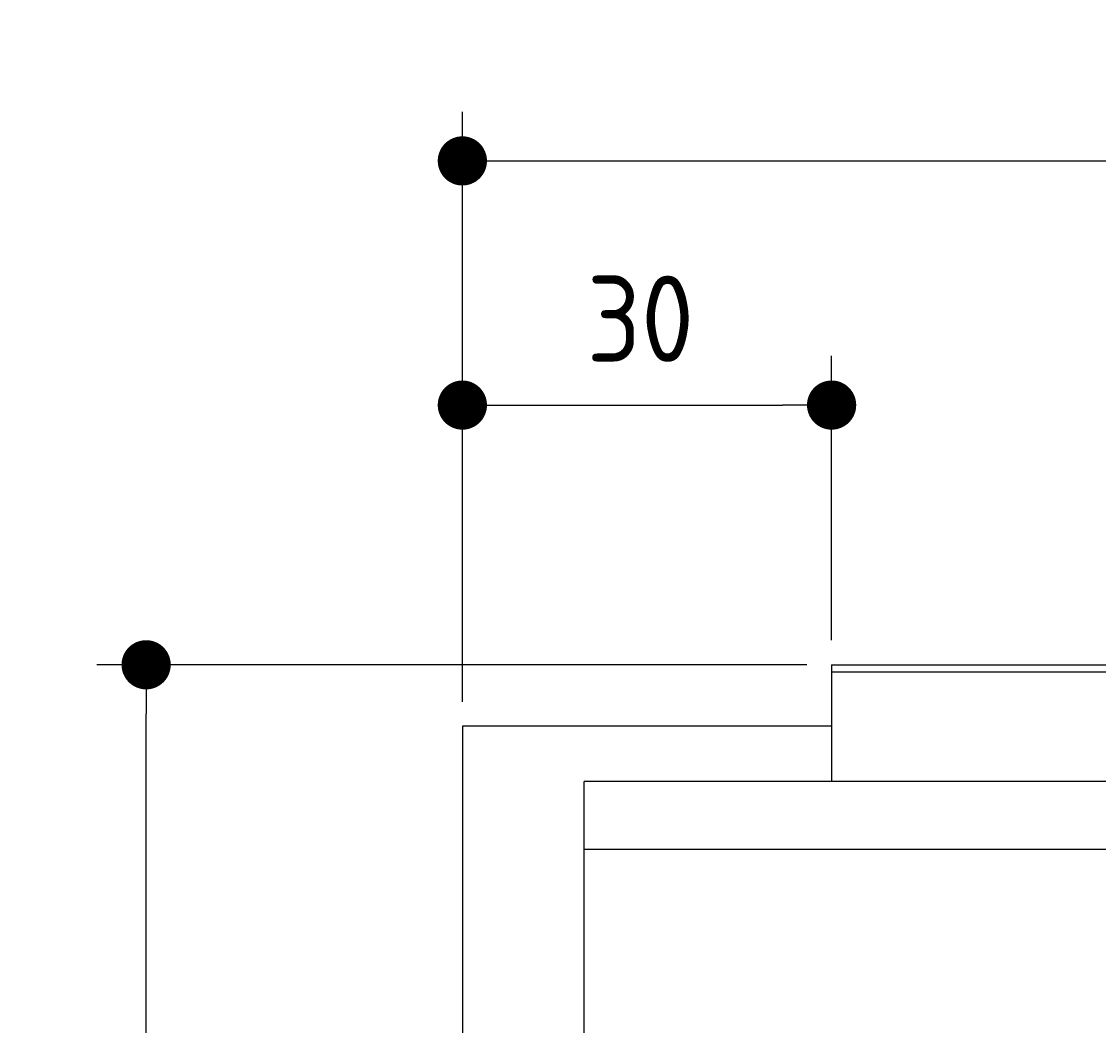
# Model space of a CAD drawing. Extents: x 715 to 7297, y -83 to 6060.
# Tile 27 of 93: x 715 to 1590, y 5244 to 6060. Entities that reach past the tile are written whole.
import ezdxf

# ---------------------------------------------------------------- set-up
doc = ezdxf.new("R2010")
doc.units = 0
doc.layers.get('0').update_dxf_attribs({"linetype": 'CONTINUOUS'})
doc.layers.get('DEFPOINTS').update_dxf_attribs({"linetype": 'CONTINUOUS'})
doc.layers.add('4', color=3, linetype='CONTINUOUS')
doc.styles.get("Standard").update_dxf_attribs({"font": 'ISOCP.SHX'})
doc.dimstyles.get("Standard").update_dxf_attribs({"dimtxt": 2.5, "dimasz": 2.5, "dimexe": 1.25, "dimexo": 0.625, "dimtad": 1, "dimcen": 2.5, "dimazin": 3, "dimtfac": 1, "dimtmove": 0, "dimatfit": 3})

# ---------------------------------------------------------------- blocks, each defined once
blk = doc.blocks.new('*U15')
at = {"layer": '4', "color": 2}
blk.add_text('520', height=70, dxfattribs=at).set_placement((3599.25, 5988.95))
blk = doc.blocks.new('PUNKT')
at = {"layer": '4', "color": 0, "linetype": 'BYBLOCK'}
blk.add_line((-0.5, 0), (-1, 0), dxfattribs=at)
at = {"layer": '4', "color": 0, "linetype": 'BYBLOCK', "const_width": 0.5}
blk.add_lwpolyline([(-0.25, 0, 1), (0.25, 0, 1)], format="xyb", close=True, dxfattribs=at)
blk = doc.blocks.new('*D5')
at = {"layer": '4'}
for p, q in [((1072.77, 5507.27), (1072.77, 5986.87)), ((6272.78, 5507.27), (6272.78, 5986.87)), ((1112.77, 5946.87), (6232.78, 5946.87))]:
    blk.add_line(p, q, dxfattribs=at)
at = {"layer": 'DEFPOINTS', "color": 0}
for p in [(6272.78, 5946.87), (1072.77, 5487.27), (6272.78, 5487.27)]:
    blk.add_point(p, dxfattribs=at)
blk.add_blockref('*U15', (0, 0))
at = {"layer": '4', "xscale": 40, "yscale": 40, "zscale": 40, "rotation": 180}
blk.add_blockref('PUNKT', (1072.77, 5946.87), dxfattribs=at)
at = {"layer": '4', "xscale": 40, "yscale": 40, "zscale": 40}
blk.add_blockref('PUNKT', (6272.78, 5946.87), dxfattribs=at)
blk = doc.blocks.new('*U14')
at = {"layer": '4', "color": 2}
blk.add_text('30', height=70, dxfattribs=at).set_placement((1173.75, 5783.56))
blk = doc.blocks.new('*D6')
at = {"layer": '4'}
for p, q in [((1072.77, 5507.27), (1072.77, 5788.39)), ((1372.77, 5557.27), (1372.77, 5788.39)), ((1112.77, 5748.39), (1332.77, 5748.39))]:
    blk.add_line(p, q, dxfattribs=at)
at = {"layer": 'DEFPOINTS', "color": 0}
for p in [(1372.77, 5748.39), (1372.77, 5537.27), (1072.77, 5487.27)]:
    blk.add_point(p, dxfattribs=at)
blk.add_blockref('*U14', (0, 0))
at = {"layer": '4', "xscale": 40, "yscale": 40, "zscale": 40, "rotation": 180}
blk.add_blockref('PUNKT', (1072.77, 5748.39), dxfattribs=at)
at = {"layer": '4', "xscale": 40, "yscale": 40, "zscale": 40}
blk.add_blockref('PUNKT', (1372.77, 5748.39), dxfattribs=at)
blk = doc.blocks.new('*U18')
at = {"layer": '4', "color": 2}
blk.add_text('560', height=70, rotation=90, dxfattribs=at).set_placement((785.85, 2663.74))
blk = doc.blocks.new('*D4')
at = {"layer": '4'}
for p, q in [((1352.77, 5537.27), (775.85, 5537.27)), ((815.85, -22.73), (815.85, 5497.27)), ((1352.77, -62.73), (775.85, -62.73))]:
    blk.add_line(p, q, dxfattribs=at)
at = {"layer": 'DEFPOINTS', "color": 0}
for p in [(815.85, 5537.27), (1372.77, 5537.27), (1372.77, -62.73)]:
    blk.add_point(p, dxfattribs=at)
blk.add_blockref('*U18', (0, 0))
at = {"layer": '4', "xscale": 40, "yscale": 40, "zscale": 40}
for p, rotation in [((815.85, 5537.27), 90), ((815.85, -62.73), 270)]:
    blk.add_blockref('PUNKT', p, dxfattribs=dict(at, rotation=rotation))

msp = doc.modelspace()

# ---------------------------------------------------------------- linework, layer by layer
for p, q in [((1372.775, 5537.2711), (4772.775, 5537.2711)), ((1372.775, 5537.2711), (1372.775, 5442.2711)), ((1832.775, 5531.2711), (1372.775, 5531.2711)), ((1372.775, 5513.2711), (1372.775, 5503.2711)), ((1372.775, 5503.2711), (1372.775, 5442.2711)), ((1372.775, 5487.2711), (1072.775, 5487.2711)), ((1072.775, 5487.2711), (1072.775, 2737.2711)), ((1171.7173, 32.2711), (1171.7173, 5442.2711)), ((4551.1873, 5442.2711), (1171.7173, 5442.2711)), ((1171.7173, 5387.2711), (6020.522, 5387.2711))]:
    msp.add_line(p, q)

# ---------------------------------------------------------------- dimensions: what is measured, and where the dimension line sits
at = {"layer": '4'}
dim = msp.add_linear_dim(base=(6272.775, 5946.8714), p1=(1072.775, 5487.2711), p2=(6272.775, 5487.2711), dimstyle='Standard', override={"dimtad": 3}, dxfattribs=at)
dim.commit()
dim.dimension.update_dxf_attribs({"geometry": '*D5', "text_midpoint": (3672.775, 6023.9458), "dimtype": 128})
dim = msp.add_linear_dim(base=(1372.775, 5748.3859), p1=(1072.775, 5487.2711), p2=(1372.775, 5537.2711), dimstyle='Standard', dxfattribs=at)
dim.commit()
dim.dimension.update_dxf_attribs({"geometry": '*D6', "text_midpoint": (1222.775, 5818.5601), "dimtype": 128})
dim = msp.add_linear_dim(base=(815.8521, 5537.2711), p1=(1372.775, -62.7289), p2=(1372.775, 5537.2711), angle=90, dimstyle='Standard', dxfattribs=at)
dim.commit()
dim.dimension.update_dxf_attribs({"geometry": '*D4', "text_midpoint": (750.8521, 2737.2711)})

doc.saveas('drawing.dxf')
